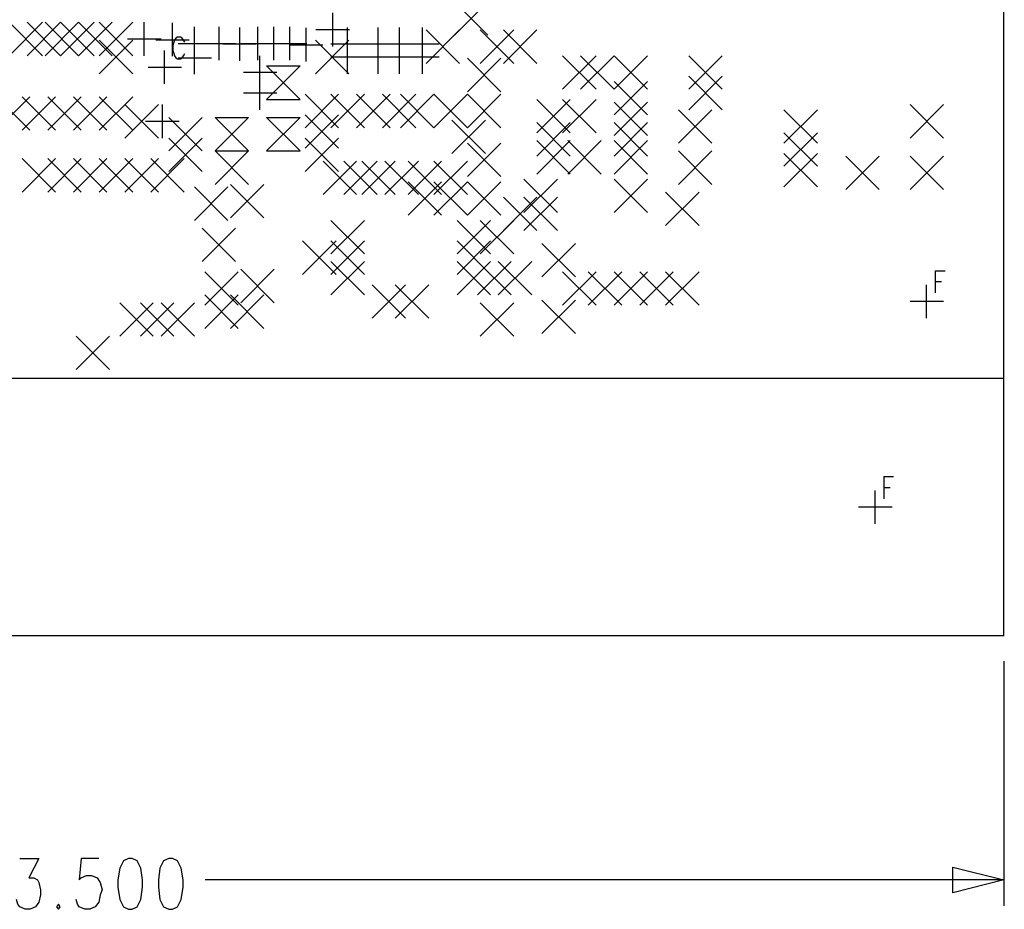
# Model space of a CAD drawing. Extents: x 11.9 to 28.1, y 10.8 to 21.2.
# Tile 7 of 29: x 18.1 to 20, y 15.1 to 16.8. Entities that reach past the tile are written whole.
import ezdxf

# ---------------------------------------------------------------- set-up
doc = ezdxf.new("R2010")
doc.units = 0
doc.header["$MEASUREMENT"] = 0
doc.layers.add('LAYNR1', color=2, linetype='Continuous')

msp = doc.modelspace()

# ---------------------------------------------------------------- linework, layer by layer
at = {"layer": 'LAYNR1', "color": 7}
for points in [[(19.987, 15.636), (19.987, 19.136)], [(19.987, 16.136), (19.987, 18.636)], [(18.92, 16.803), (18.985, 16.868)], [(18.92, 16.868), (18.985, 16.803)], [(18.684, 16.781), (18.684, 16.846)], [(18.055, 16.763), (18.12, 16.828)], [(18.055, 16.828), (18.12, 16.763)], [(18.09, 16.763), (18.155, 16.828)], [(18.09, 16.828), (18.155, 16.763)], [(18.125, 16.763), (18.19, 16.828)], [(18.125, 16.828), (18.19, 16.763)], [(18.155, 16.763), (18.22, 16.828)], [(18.155, 16.828), (18.22, 16.763)], [(18.19, 16.763), (18.255, 16.828)], [(18.19, 16.828), (18.255, 16.763)], [(18.23, 16.763), (18.295, 16.828)], [(18.23, 16.828), (18.295, 16.763)], [(18.317, 16.763), (18.317, 16.828)], [(18.372, 16.762), (18.372, 16.827)], [(18.415, 16.754), (18.415, 16.819)], [(18.463, 16.754), (18.463, 16.819)], [(18.503, 16.753), (18.503, 16.818)], [(18.538, 16.754), (18.538, 16.819)], [(18.569, 16.754), (18.569, 16.819)], [(18.6, 16.754), (18.6, 16.819)], [(18.632, 16.752), (18.632, 16.817)], [(18.651, 16.814), (18.716, 16.814)], [(18.712, 16.753), (18.712, 16.818)], [(18.772, 16.753), (18.772, 16.818)], [(18.813, 16.753), (18.813, 16.818)], [(18.858, 16.753), (18.858, 16.818)], [(18.865, 16.748), (18.93, 16.813)], [(18.865, 16.813), (18.93, 16.748)], [(18.97, 16.748), (19.035, 16.813)], [(18.97, 16.813), (19.035, 16.748)], [(19.015, 16.748), (19.08, 16.813)], [(19.015, 16.813), (19.08, 16.748)], [(18.23, 16.728), (18.295, 16.793)], [(18.23, 16.793), (18.295, 16.728)], [(18.285, 16.796), (18.35, 16.796)], [(18.34, 16.794), (18.405, 16.794)], [(18.396, 16.789), (18.394, 16.793), (18.391, 16.797), (18.388, 16.799), (18.382, 16.799), (18.379, 16.797), (18.376, 16.793), (18.375, 16.789), (18.373, 16.783), (18.373, 16.773), (18.375, 16.767), (18.376, 16.763), (18.379, 16.759), (18.382, 16.757), (18.388, 16.757), (18.391, 16.759), (18.394, 16.763), (18.396, 16.767)], [(18.415, 16.727), (18.415, 16.792)], [(18.65, 16.728), (18.715, 16.793)], [(18.65, 16.793), (18.715, 16.728)], [(18.712, 16.728), (18.712, 16.793)], [(18.772, 16.728), (18.772, 16.793)], [(18.813, 16.728), (18.813, 16.793)], [(18.858, 16.728), (18.858, 16.793)], [(18.357, 16.708), (18.357, 16.773)], [(18.383, 16.787), (18.448, 16.787)], [(18.43, 16.787), (18.495, 16.787)], [(18.47, 16.786), (18.535, 16.786)], [(18.505, 16.787), (18.57, 16.787)], [(18.537, 16.787), (18.601, 16.787)], [(18.568, 16.787), (18.633, 16.787)], [(18.599, 16.784), (18.664, 16.784)], [(18.68, 16.786), (18.745, 16.786)], [(18.74, 16.786), (18.805, 16.786)], [(18.78, 16.786), (18.845, 16.786)], [(18.825, 16.786), (18.89, 16.786)], [(18.383, 16.759), (18.448, 16.759)], [(18.542, 16.698), (18.542, 16.763)], [(18.68, 16.761), (18.745, 16.761)], [(18.74, 16.761), (18.805, 16.761)], [(18.78, 16.761), (18.845, 16.761)], [(18.825, 16.761), (18.89, 16.761)], [(18.945, 16.693), (19.01, 16.758)], [(18.945, 16.758), (19.01, 16.693)], [(19.13, 16.698), (19.195, 16.763)], [(19.13, 16.763), (19.195, 16.698)], [(19.165, 16.698), (19.23, 16.763)], [(19.165, 16.763), (19.23, 16.698)], [(19.23, 16.698), (19.295, 16.763)], [(19.23, 16.763), (19.295, 16.698)], [(19.375, 16.698), (19.44, 16.763)], [(19.375, 16.763), (19.44, 16.698)], [(18.325, 16.741), (18.39, 16.741)], [(18.62, 16.678), (18.555, 16.743)], [(18.555, 16.743), (18.62, 16.743)], [(18.62, 16.743), (18.555, 16.678)], [(18.51, 16.731), (18.575, 16.731)], [(18.542, 16.658), (18.542, 16.723)], [(19.375, 16.658), (19.44, 16.723)], [(19.375, 16.723), (19.44, 16.658)], [(19.23, 16.648), (19.295, 16.713)], [(19.23, 16.713), (19.295, 16.648)], [(18.03, 16.618), (18.095, 16.683)], [(18.03, 16.683), (18.095, 16.618)], [(18.08, 16.618), (18.145, 16.683)], [(18.08, 16.683), (18.145, 16.618)], [(18.13, 16.618), (18.195, 16.683)], [(18.13, 16.683), (18.195, 16.618)], [(18.18, 16.618), (18.245, 16.683)], [(18.18, 16.683), (18.245, 16.618)], [(18.23, 16.618), (18.295, 16.683)], [(18.23, 16.683), (18.295, 16.618)], [(18.51, 16.691), (18.575, 16.691)], [(18.555, 16.678), (18.62, 16.678)], [(18.63, 16.623), (18.695, 16.688)], [(18.63, 16.688), (18.695, 16.623)], [(18.68, 16.623), (18.745, 16.688)], [(18.68, 16.688), (18.745, 16.623)], [(18.73, 16.623), (18.795, 16.688)], [(18.73, 16.688), (18.795, 16.623)], [(18.78, 16.623), (18.845, 16.688)], [(18.78, 16.688), (18.845, 16.623)], [(18.815, 16.623), (18.88, 16.688)], [(18.815, 16.688), (18.88, 16.623)], [(18.88, 16.623), (18.945, 16.688)], [(18.88, 16.688), (18.945, 16.623)], [(18.945, 16.623), (19.01, 16.688)], [(18.945, 16.688), (19.01, 16.623)], [(19.08, 16.613), (19.145, 16.678)], [(19.08, 16.678), (19.145, 16.613)], [(19.13, 16.613), (19.195, 16.678)], [(19.13, 16.678), (19.195, 16.613)], [(18.28, 16.603), (18.345, 16.668)], [(18.28, 16.668), (18.345, 16.603)], [(18.353, 16.603), (18.353, 16.668)], [(19.23, 16.608), (19.295, 16.673)], [(19.23, 16.673), (19.295, 16.608)], [(19.355, 16.593), (19.42, 16.658)], [(19.355, 16.658), (19.42, 16.593)], [(19.56, 16.593), (19.625, 16.658)], [(19.56, 16.658), (19.625, 16.593)], [(19.805, 16.603), (19.87, 16.668)], [(19.805, 16.668), (19.87, 16.603)], [(18.365, 16.578), (18.43, 16.643)], [(18.365, 16.643), (18.43, 16.578)], [(18.52, 16.578), (18.455, 16.643)], [(18.455, 16.643), (18.52, 16.643)], [(18.52, 16.643), (18.455, 16.578)], [(18.62, 16.578), (18.555, 16.643)], [(18.555, 16.643), (18.62, 16.643)], [(18.62, 16.643), (18.555, 16.578)], [(18.63, 16.583), (18.695, 16.648)], [(18.63, 16.648), (18.695, 16.583)], [(18.32, 16.636), (18.385, 16.636)], [(18.915, 16.573), (18.98, 16.638)], [(18.915, 16.638), (18.98, 16.573)], [(19.08, 16.568), (19.145, 16.633)], [(19.08, 16.633), (19.145, 16.568)], [(19.23, 16.568), (19.295, 16.633)], [(19.23, 16.633), (19.295, 16.568)], [(18.365, 16.538), (18.43, 16.603)], [(18.365, 16.603), (18.43, 16.538)], [(18.63, 16.538), (18.695, 16.603)], [(18.63, 16.603), (18.695, 16.538)], [(19.56, 16.548), (19.625, 16.613)], [(19.56, 16.613), (19.625, 16.548)], [(18.945, 16.528), (19.01, 16.593)], [(18.945, 16.593), (19.01, 16.528)], [(19.08, 16.533), (19.145, 16.598)], [(19.08, 16.598), (19.145, 16.533)], [(19.14, 16.533), (19.205, 16.598)], [(19.14, 16.598), (19.205, 16.533)], [(19.23, 16.533), (19.295, 16.598)], [(19.23, 16.598), (19.295, 16.533)], [(18.08, 16.498), (18.145, 16.563)], [(18.08, 16.563), (18.145, 16.498)], [(18.13, 16.498), (18.195, 16.563)], [(18.13, 16.563), (18.195, 16.498)], [(18.18, 16.498), (18.245, 16.563)], [(18.18, 16.563), (18.245, 16.498)], [(18.23, 16.498), (18.295, 16.563)], [(18.23, 16.563), (18.295, 16.498)], [(18.28, 16.498), (18.345, 16.563)], [(18.28, 16.563), (18.345, 16.498)], [(18.33, 16.498), (18.395, 16.563)], [(18.33, 16.563), (18.395, 16.498)], [(18.455, 16.578), (18.52, 16.578)], [(18.455, 16.513), (18.52, 16.578)], [(18.455, 16.578), (18.52, 16.513)], [(18.555, 16.578), (18.62, 16.578)], [(19.355, 16.513), (19.42, 16.578)], [(19.355, 16.578), (19.42, 16.513)], [(19.56, 16.508), (19.625, 16.573)], [(19.56, 16.573), (19.625, 16.508)], [(19.68, 16.503), (19.745, 16.568)], [(19.68, 16.568), (19.745, 16.503)], [(19.805, 16.503), (19.87, 16.568)], [(19.805, 16.568), (19.87, 16.503)], [(18.665, 16.493), (18.73, 16.558)], [(18.665, 16.558), (18.73, 16.493)], [(18.705, 16.493), (18.77, 16.558)], [(18.705, 16.558), (18.77, 16.493)], [(18.74, 16.493), (18.805, 16.558)], [(18.74, 16.558), (18.805, 16.493)], [(18.785, 16.493), (18.85, 16.558)], [(18.785, 16.558), (18.85, 16.493)], [(18.83, 16.493), (18.895, 16.558)], [(18.83, 16.558), (18.895, 16.493)], [(18.88, 16.493), (18.945, 16.558)], [(18.88, 16.558), (18.945, 16.493)], [(18.415, 16.443), (18.48, 16.508)], [(18.415, 16.508), (18.48, 16.443)], [(18.485, 16.448), (18.55, 16.513)], [(18.485, 16.513), (18.55, 16.448)], [(18.83, 16.453), (18.895, 16.518)], [(18.83, 16.518), (18.895, 16.453)], [(18.88, 16.453), (18.945, 16.518)], [(18.88, 16.518), (18.945, 16.453)], [(18.945, 16.453), (19.01, 16.518)], [(18.945, 16.518), (19.01, 16.453)], [(19.055, 16.458), (19.12, 16.523)], [(19.055, 16.523), (19.12, 16.458)], [(19.23, 16.458), (19.295, 16.523)], [(19.23, 16.523), (19.295, 16.458)], [(19.015, 16.423), (19.08, 16.488)], [(19.015, 16.488), (19.08, 16.423)], [(19.055, 16.423), (19.12, 16.488)], [(19.055, 16.488), (19.12, 16.423)], [(19.33, 16.433), (19.395, 16.498)], [(19.33, 16.498), (19.395, 16.433)], [(18.68, 16.378), (18.745, 16.443)], [(18.68, 16.443), (18.745, 16.378)], [(18.925, 16.378), (18.99, 16.443)], [(18.925, 16.443), (18.99, 16.378)], [(18.97, 16.378), (19.035, 16.443)], [(18.97, 16.443), (19.035, 16.378)], [(18.43, 16.363), (18.495, 16.428)], [(18.43, 16.428), (18.495, 16.363)], [(18.625, 16.338), (18.69, 16.403)], [(18.625, 16.403), (18.69, 16.338)], [(18.68, 16.338), (18.745, 16.403)], [(18.68, 16.403), (18.745, 16.338)], [(18.925, 16.338), (18.99, 16.403)], [(18.925, 16.403), (18.99, 16.338)], [(19.09, 16.333), (19.155, 16.398)], [(19.09, 16.398), (19.155, 16.333)], [(18.68, 16.298), (18.745, 16.363)], [(18.68, 16.363), (18.745, 16.298)], [(18.925, 16.298), (18.99, 16.363)], [(18.925, 16.363), (18.99, 16.298)], [(18.965, 16.298), (19.03, 16.363)], [(18.965, 16.363), (19.03, 16.298)], [(19.005, 16.298), (19.07, 16.363)], [(19.005, 16.363), (19.07, 16.298)], [(18.435, 16.278), (18.5, 16.343)], [(18.435, 16.343), (18.5, 16.278)], [(18.505, 16.283), (18.57, 16.348)], [(18.505, 16.348), (18.57, 16.283)], [(19.13, 16.278), (19.195, 16.343)], [(19.13, 16.343), (19.195, 16.278)], [(19.18, 16.278), (19.245, 16.343)], [(19.18, 16.343), (19.245, 16.278)], [(19.23, 16.278), (19.295, 16.343)], [(19.23, 16.343), (19.295, 16.278)], [(19.28, 16.278), (19.345, 16.343)], [(19.28, 16.343), (19.345, 16.278)], [(19.33, 16.278), (19.395, 16.343)], [(19.33, 16.343), (19.395, 16.278)], [(19.854, 16.345), (19.854, 16.302)], [(19.854, 16.345), (19.873, 16.345)], [(18.76, 16.253), (18.825, 16.318)], [(18.76, 16.318), (18.825, 16.253)], [(18.805, 16.253), (18.87, 16.318)], [(18.805, 16.318), (18.87, 16.253)], [(19.837, 16.253), (19.837, 16.318)], [(19.854, 16.324), (19.866, 16.324)], [(18.435, 16.233), (18.5, 16.298)], [(18.435, 16.298), (18.5, 16.233)], [(18.485, 16.233), (18.55, 16.298)], [(18.485, 16.298), (18.55, 16.233)], [(18.27, 16.218), (18.335, 16.283)], [(18.27, 16.283), (18.335, 16.218)], [(18.31, 16.218), (18.375, 16.283)], [(18.31, 16.283), (18.375, 16.218)], [(18.35, 16.218), (18.415, 16.283)], [(18.35, 16.283), (18.415, 16.218)], [(18.97, 16.218), (19.035, 16.283)], [(18.97, 16.283), (19.035, 16.218)], [(19.09, 16.223), (19.155, 16.288)], [(19.09, 16.288), (19.155, 16.223)], [(19.805, 16.286), (19.87, 16.286)], [(18.185, 16.153), (18.25, 16.218)], [(18.185, 16.218), (18.25, 16.153)], [(16.487, 16.136), (19.987, 16.136)], [(19.754, 15.945), (19.754, 15.902)], [(19.754, 15.945), (19.773, 15.945)], [(19.737, 15.853), (19.737, 15.918)], [(19.754, 15.924), (19.766, 15.924)], [(19.705, 15.886), (19.77, 15.886)], [(16.487, 15.636), (19.987, 15.636)], [(19.987, 15.636), (19.988, 15.636)], [(19.987, 15.586), (19.987, 15.111)], [(18.076, 15.203), (18.113, 15.203), (18.093, 15.165), (18.103, 15.165), (18.11, 15.161)], [(18.229, 15.203), (18.195, 15.203), (18.191, 15.161)], [(18.277, 15.198), (18.27, 15.184), (18.266, 15.161)], [(18.287, 15.203), (18.277, 15.198)], [(18.304, 15.198), (18.294, 15.203), (18.287, 15.203)], [(18.314, 15.161), (18.311, 15.184), (18.304, 15.198)], [(18.355, 15.198), (18.348, 15.184), (18.345, 15.161)], [(18.365, 15.203), (18.355, 15.198)], [(18.382, 15.198), (18.372, 15.203), (18.365, 15.203)], [(18.393, 15.161), (18.389, 15.184), (18.382, 15.198)], [(19.888, 15.136), (19.888, 15.186)], [(19.888, 15.186), (19.987, 15.161)], [(18.191, 15.161), (18.195, 15.165), (18.205, 15.17), (18.215, 15.17), (18.226, 15.165), (18.232, 15.156), (18.236, 15.142)], [(18.11, 15.161), (18.113, 15.156), (18.116, 15.142)], [(18.266, 15.161), (18.266, 15.147), (18.27, 15.123)], [(18.311, 15.123), (18.314, 15.147), (18.314, 15.161)], [(18.345, 15.161), (18.345, 15.147), (18.348, 15.123)], [(18.389, 15.123), (18.393, 15.147), (18.393, 15.161)], [(19.987, 15.161), (18.436, 15.161)], [(19.987, 15.161), (19.888, 15.136)], [(18.116, 15.142), (18.116, 15.132), (18.113, 15.118), (18.106, 15.109), (18.096, 15.104)], [(18.236, 15.142), (18.232, 15.132), (18.229, 15.118), (18.222, 15.109), (18.212, 15.104)], [(18.086, 15.104), (18.076, 15.109), (18.072, 15.114), (18.069, 15.123)], [(18.151, 15.114), (18.147, 15.109), (18.151, 15.104)], [(18.151, 15.104), (18.154, 15.109), (18.151, 15.114)], [(18.202, 15.104), (18.191, 15.109), (18.188, 15.114), (18.185, 15.123)], [(18.27, 15.123), (18.277, 15.109), (18.287, 15.104)], [(18.294, 15.104), (18.304, 15.109), (18.311, 15.123)], [(18.348, 15.123), (18.355, 15.109), (18.365, 15.104)], [(18.372, 15.104), (18.382, 15.109), (18.389, 15.123)], [(18.096, 15.104), (18.086, 15.104)], [(18.212, 15.104), (18.202, 15.104)], [(18.287, 15.104), (18.294, 15.104)], [(18.365, 15.104), (18.372, 15.104)]]:
    msp.add_lwpolyline(points, dxfattribs=at)

doc.saveas('drawing.dxf')
